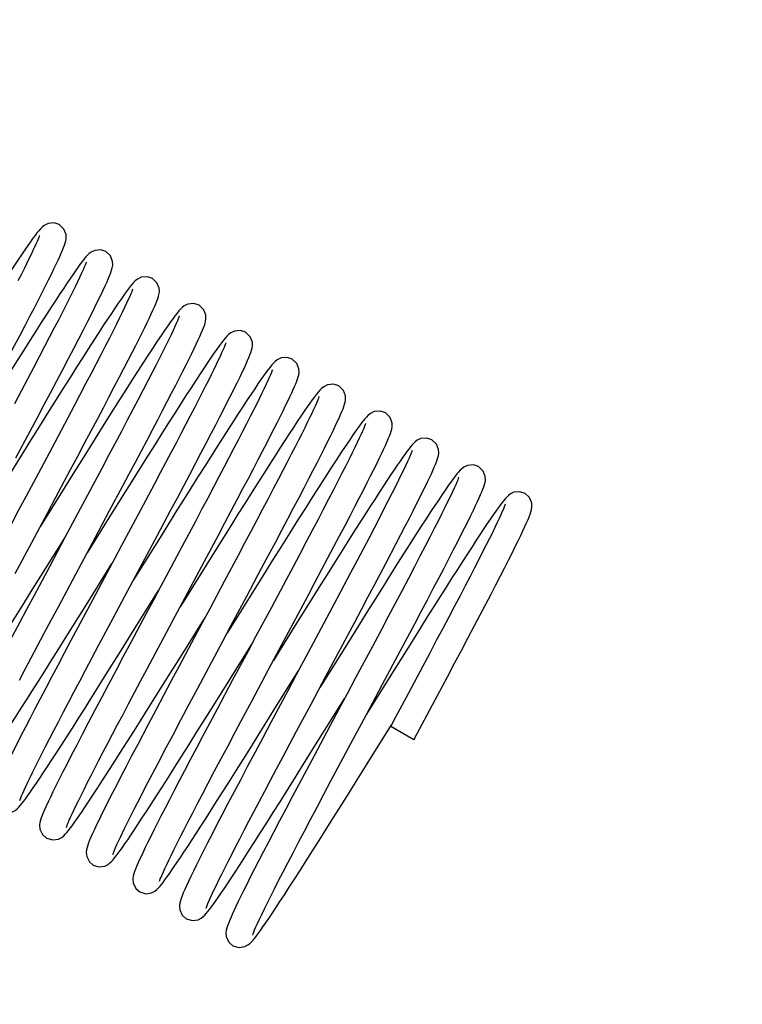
# Model space of a CAD drawing. Header units: millimetres. Extents: x 0 to 5940, y 0 to 4200.
# Tile 34 of 87: x 2929 to 2983, y 405 to 478. Entities that reach past the tile are written whole.
import ezdxf

# ---------------------------------------------------------------- set-up
doc = ezdxf.new("R2010")
doc.units = ezdxf.units.MM
doc.header["$LTSCALE"] = 326.7
doc.layers.get('0').update_dxf_attribs({"linetype": 'CONTINUOUS'})
doc.layers.add('304199000016DXF_CONTINUOUS_LINE', color=7, linetype='CONTINUOUS')

msp = doc.modelspace()

# ---------------------------------------------------------------- linework, layer by layer
at = {"color": 2, "linetype": 'Continuous'}
msp.add_circle((2718.902, 681.882), 486, dxfattribs=at)
at = {"layer": '304199000016DXF_CONTINUOUS_LINE', "color": 7, "linetype": 'Continuous'}
for p, q in [((2929.019, 445.527), (2930.079, 447.519)), ((2931.903, 446.676), (2930.864, 444.722)), ((2934.888, 443.775), (2933.8, 441.731)), ((2935.967, 441.565), (2936.968, 443.445)), ((2938.872, 442.752), (2937.913, 440.949)), ((2935.932, 441.061), (2934.31, 438.458)), ((2939.526, 439.743), (2940.545, 441.658)), ((2942.365, 440.806), (2941.38, 438.955)), ((2939.739, 439.611), (2937.894, 436.65)), ((2943.048, 437.851), (2944.081, 439.793)), ((2945.54, 438.262), (2944.517, 436.341)), ((2931.509, 437.437), (2930.369, 435.297)), ((2934.36, 434.774), (2936.164, 437.669)), ((2943.294, 437.757), (2941.452, 434.801)), ((2946.188, 435.242), (2947.293, 437.319)), ((2937.894, 436.65), (2937.774, 436.458)), ((2932.178, 434.457), (2933.27, 436.509)), ((2949.11, 436.461), (2948.02, 434.414)), ((2937.897, 432.891), (2939.628, 435.669)), ((2949.636, 433.212), (2950.744, 435.294)), ((2934.709, 434.941), (2933.634, 432.921)), ((2941.452, 434.801), (2941.239, 434.458)), ((2952.324, 433.992), (2951.134, 431.756)), ((2935.198, 431.623), (2936.251, 433.602)), ((2949.77, 433.032), (2948.167, 430.458)), ((2953.165, 431.334), (2954.215, 433.308)), ((2938.773, 429.831), (2939.789, 431.74)), ((2946.356, 431.347), (2946.556, 431.668)), ((2945.045, 429.243), (2946.356, 431.347)), ((2953.225, 431.016), (2951.971, 429.004)), ((2956.49, 429.073), (2957.624, 431.203)), ((2959.281, 430.045), (2958.209, 428.032)), ((2948.205, 426.755), (2950.02, 429.668)), ((2956.9, 429.356), (2955.095, 426.458)), ((2960.003, 427.166), (2961.115, 429.255)), ((2945.115, 428.966), (2943.982, 426.839)), ((2951.971, 429.004), (2951.631, 428.458)), ((2951.434, 424.379), (2953.186, 427.19)), ((2953.186, 427.19), (2953.484, 427.669)), ((2937.304, 424.42), (2937.78, 425.172)), ((2948.885, 423.305), (2949.897, 425.207)), ((2958.616, 424.566), (2956.892, 425.561)), ((2938.075, 424.221), (2937.597, 423.308)), ((2939.367, 422.395), (2939.813, 423.248))]:
    msp.add_line(p, q, dxfattribs=at)
for points in [[(2932.247, 462.884), (2931.867, 463.009), (2931.414, 462.968), (2931.133, 462.833), (2930.969, 462.702), (2930.842, 462.575), (2930.719, 462.436), (2930.588, 462.275), (2930.443, 462.087), (2930.281, 461.867), (2930.1, 461.615), (2929.898, 461.327), (2929.674, 461.002)], [(2932.154, 460.244), (2932.282, 460.523), (2932.393, 460.771), (2932.487, 460.991), (2932.566, 461.187), (2932.632, 461.363), (2932.687, 461.529), (2932.73, 461.692), (2932.758, 461.879), (2932.748, 462.147), (2932.594, 462.547), (2932.247, 462.884)], [(2930.773, 462.088), (2930.773, 462.088), (2930.754, 462.03), (2930.718, 461.931), (2930.665, 461.798), (2930.596, 461.633), (2930.509, 461.437), (2930.406, 461.209), (2930.286, 460.951), (2930.148, 460.661), (2929.992, 460.338), (2929.818, 459.981), (2929.624, 459.59), (2929.41, 459.163), (2929.175, 458.699)], [(2929.674, 461.002), (2929.428, 460.638), (2929.158, 460.234), (2928.865, 459.79), (2928.547, 459.305), (2928.204, 458.778), (2927.837, 458.209), (2927.445, 457.598), (2927.029, 456.947), (2926.59, 456.256), (2926.129, 455.528), (2925.647, 454.765), (2925.146, 453.969), (2924.628, 453.144), (2924.094, 452.293), (2923.547, 451.419), (2922.422, 449.617)], [(2935.711, 460.884), (2935.324, 461.009), (2934.878, 460.968), (2934.617, 460.846), (2934.462, 460.729), (2934.34, 460.612), (2934.225, 460.485), (2934.106, 460.342), (2933.977, 460.179), (2933.834, 459.988), (2933.674, 459.769), (2933.495, 459.518), (2933.298, 459.234), (2933.079, 458.915)], [(2935.508, 458.011), (2935.664, 458.344), (2935.797, 458.637), (2935.91, 458.894), (2936.003, 459.119), (2936.079, 459.315), (2936.139, 459.491), (2936.187, 459.662), (2936.221, 459.861), (2936.211, 460.154), (2936.05, 460.558), (2935.711, 460.884)], [(2926.51, 449.322), (2927.043, 450.325), (2927.552, 451.285), (2928.036, 452.2), (2928.495, 453.069), (2928.927, 453.891), (2929.332, 454.665), (2929.711, 455.391), (2930.064, 456.07), (2930.39, 456.701), (2930.69, 457.287), (2930.966, 457.829), (2931.219, 458.329), (2931.448, 458.787), (2931.655, 459.206), (2931.841, 459.587), (2932.007, 459.933), (2932.154, 460.244)], [(2934.239, 460.094), (2934.233, 460.076), (2934.208, 460.001), (2934.163, 459.881), (2934.097, 459.721), (2934.011, 459.521), (2933.903, 459.281), (2933.774, 459), (2933.621, 458.679), (2933.445, 458.315), (2933.246, 457.908), (2933.022, 457.457), (2932.773, 456.963), (2932.499, 456.423), (2932.2, 455.838), (2931.875, 455.208), (2931.525, 454.532), (2931.149, 453.811), (2930.748, 453.045), (2930.323, 452.236), (2929.874, 451.383), (2929.402, 450.49), (2928.908, 449.558)], [(2933.079, 458.915), (2932.84, 458.56), (2932.578, 458.167), (2932.293, 457.735), (2931.984, 457.263), (2931.65, 456.75), (2931.292, 456.195), (2930.907, 455.596), (2930.497, 454.954), (2930.061, 454.268), (2929.6, 453.54), (2929.117, 452.775), (2928.613, 451.975), (2928.092, 451.144), (2927.556, 450.289), (2927.009, 449.414), (2925.894, 447.628)], [(2939.175, 458.884), (2938.8, 459.008), (2938.343, 458.969), (2938.058, 458.831), (2937.898, 458.703), (2937.774, 458.579), (2937.653, 458.443), (2937.523, 458.284), (2937.379, 458.097), (2937.218, 457.879), (2937.04, 457.632), (2936.842, 457.35), (2936.624, 457.033)], [(2939.089, 456.259), (2939.215, 456.533), (2939.324, 456.778), (2939.418, 456.997), (2939.498, 457.196), (2939.564, 457.374), (2939.617, 457.536), (2939.659, 457.696), (2939.687, 457.879), (2939.675, 458.152), (2939.51, 458.565), (2939.175, 458.884)], [(2930.079, 447.519), (2930.598, 448.496), (2931.103, 449.449), (2931.592, 450.374), (2932.061, 451.263), (2932.507, 452.111), (2932.928, 452.917), (2933.324, 453.676), (2933.692, 454.388), (2934.034, 455.052), (2934.348, 455.666), (2934.634, 456.231), (2934.892, 456.747), (2935.124, 457.215), (2935.329, 457.635), (2935.508, 458.011)], [(2937.702, 458.091), (2937.699, 458.08), (2937.675, 458.01), (2937.632, 457.895), (2937.569, 457.739), (2937.485, 457.544), (2937.38, 457.309), (2937.253, 457.032), (2937.102, 456.714), (2936.927, 456.352), (2936.727, 455.944), (2936.502, 455.489), (2936.25, 454.988), (2935.972, 454.44), (2935.668, 453.846), (2935.338, 453.207), (2934.985, 452.524), (2934.607, 451.799), (2934.207, 451.035), (2933.785, 450.232), (2933.343, 449.393), (2932.881, 448.519), (2932.401, 447.612), (2931.903, 446.676)], [(2936.624, 457.033), (2936.383, 456.678), (2936.119, 456.284), (2935.831, 455.849), (2935.518, 455.371), (2935.179, 454.85), (2934.813, 454.283), (2934.418, 453.669), (2933.993, 453.003), (2933.536, 452.285), (2933.046, 451.511), (2932.521, 450.679), (2931.963, 449.793), (2931.377, 448.859), (2930.767, 447.885), (2930.139, 446.88), (2929.498, 445.853), (2927.562, 442.746)], [(2942.639, 456.884), (2942.261, 457.008), (2941.813, 456.971), (2941.543, 456.845), (2941.381, 456.72), (2941.254, 456.596), (2941.135, 456.464), (2941.009, 456.311), (2940.868, 456.129), (2940.706, 455.912), (2940.521, 455.657), (2940.313, 455.359), (2940.078, 455.019)], [(2942.433, 454.003), (2942.573, 454.303), (2942.696, 454.571), (2942.802, 454.811), (2942.893, 455.024), (2942.97, 455.216), (2943.034, 455.389), (2943.085, 455.548), (2943.124, 455.704), (2943.151, 455.883), (2943.14, 456.145), (2942.988, 456.544), (2942.639, 456.884)], [(2933.09, 444.667), (2933.621, 445.665), (2934.13, 446.625), (2934.618, 447.546), (2935.083, 448.425), (2935.525, 449.263), (2935.942, 450.057), (2936.335, 450.807), (2936.702, 451.512), (2937.046, 452.174), (2937.364, 452.791), (2937.658, 453.365), (2937.928, 453.896), (2938.175, 454.385), (2938.399, 454.833), (2938.602, 455.243), (2938.784, 455.616), (2938.946, 455.954), (2939.089, 456.259)], [(2941.167, 456.093), (2941.162, 456.078), (2941.138, 456.006), (2941.094, 455.889), (2941.03, 455.732), (2940.945, 455.534), (2940.839, 455.297), (2940.71, 455.018), (2940.559, 454.699), (2940.384, 454.337), (2940.186, 453.933), (2939.964, 453.486), (2939.718, 452.996), (2939.447, 452.462), (2939.151, 451.884), (2938.831, 451.261), (2938.485, 450.594), (2938.115, 449.883), (2937.721, 449.129), (2937.302, 448.333), (2936.861, 447.495), (2936.398, 446.618), (2935.913, 445.704), (2935.41, 444.755), (2934.888, 443.775)], [(2940.078, 455.019), (2939.819, 454.636), (2939.534, 454.209), (2939.222, 453.738), (2938.884, 453.221), (2938.518, 452.656), (2938.122, 452.043), (2937.697, 451.38), (2937.242, 450.666), (2936.756, 449.9), (2936.238, 449.081), (2935.69, 448.21), (2935.113, 447.292), (2934.511, 446.333), (2933.89, 445.34), (2933.254, 444.321), (2932.608, 443.285), (2930.846, 440.458)], [(2946.103, 454.884), (2945.73, 455.008), (2945.279, 454.971), (2944.995, 454.837), (2944.83, 454.707), (2944.704, 454.581), (2944.583, 454.445), (2944.453, 454.286), (2944.31, 454.101), (2944.149, 453.884), (2943.968, 453.632), (2943.766, 453.344), (2943.541, 453.017)], [(2946.009, 452.241), (2946.14, 452.526), (2946.252, 452.779), (2946.347, 453.002), (2946.427, 453.198), (2946.492, 453.374), (2946.546, 453.538), (2946.588, 453.7), (2946.615, 453.885), (2946.603, 454.152), (2946.448, 454.55), (2946.103, 454.884)], [(2936.968, 443.445), (2937.445, 444.343), (2937.905, 445.211), (2938.348, 446.048), (2938.773, 446.853), (2939.178, 447.623), (2939.564, 448.358), (2939.93, 449.057), (2940.274, 449.72), (2940.598, 450.345), (2940.901, 450.932), (2941.182, 451.481), (2941.442, 451.993), (2941.681, 452.467), (2941.899, 452.904), (2942.096, 453.305), (2942.274, 453.671), (2942.433, 454.003)], [(2944.631, 454.093), (2944.626, 454.079), (2944.603, 454.008), (2944.56, 453.895), (2944.499, 453.744), (2944.419, 453.557), (2944.321, 453.336), (2944.203, 453.081), (2944.067, 452.792), (2943.912, 452.468), (2943.738, 452.111), (2943.545, 451.72), (2943.332, 451.295), (2943.101, 450.835), (2942.85, 450.341), (2942.58, 449.814), (2942.29, 449.253), (2941.983, 448.659), (2941.657, 448.032), (2941.313, 447.374), (2940.951, 446.685), (2940.572, 445.963), (2940.174, 445.209), (2939.758, 444.423), (2939.324, 443.604), (2938.872, 442.752)], [(2943.541, 453.017), (2943.292, 452.649), (2943.018, 452.24), (2942.719, 451.787), (2942.395, 451.292), (2942.044, 450.752), (2941.667, 450.168), (2941.264, 449.54), (2940.834, 448.867), (2940.379, 448.15), (2939.898, 447.39), (2939.391, 446.588), (2938.861, 445.745), (2938.308, 444.863), (2937.734, 443.947), (2937.144, 443.003), (2935.932, 441.061)], [(2949.567, 452.884), (2949.195, 453.008), (2948.744, 452.971), (2948.46, 452.838), (2948.295, 452.707), (2948.168, 452.581), (2948.047, 452.445), (2947.918, 452.287), (2947.775, 452.101), (2947.615, 451.886), (2947.437, 451.639), (2947.239, 451.356), (2947.019, 451.037)], [(2949.396, 450.077), (2949.528, 450.36), (2949.644, 450.616), (2949.745, 450.844), (2949.832, 451.05), (2949.906, 451.237), (2949.967, 451.405), (2950.016, 451.56), (2950.055, 451.714), (2950.08, 451.894), (2950.066, 452.159), (2949.909, 452.555), (2949.567, 452.884)], [(2940.545, 441.658), (2941.03, 442.571), (2941.497, 443.453), (2941.946, 444.301), (2942.375, 445.114), (2942.784, 445.892), (2943.172, 446.633), (2943.54, 447.337), (2943.885, 448.003), (2944.21, 448.63), (2944.511, 449.218), (2944.791, 449.766), (2945.048, 450.275), (2945.283, 450.744), (2945.496, 451.175), (2945.688, 451.567), (2945.858, 451.922), (2946.009, 452.241)], [(2948.095, 452.093), (2948.09, 452.077), (2948.065, 452.002), (2948.019, 451.88), (2947.952, 451.718), (2947.866, 451.518), (2947.76, 451.282), (2947.634, 451.009), (2947.487, 450.699), (2947.32, 450.353), (2947.133, 449.97), (2946.925, 449.551), (2946.695, 449.094), (2946.445, 448.6), (2946.175, 448.069), (2945.883, 447.502), (2945.571, 446.899), (2945.239, 446.259), (2944.887, 445.584), (2944.515, 444.874), (2944.123, 444.128), (2943.711, 443.347), (2943.281, 442.533), (2942.832, 441.685), (2942.365, 440.806)], [(2947.019, 451.037), (2946.777, 450.681), (2946.513, 450.285), (2946.225, 449.85), (2945.913, 449.375), (2945.577, 448.859), (2945.218, 448.302), (2944.834, 447.705), (2944.426, 447.068), (2943.995, 446.389), (2943.539, 445.671), (2943.061, 444.913), (2942.559, 444.117), (2942.035, 443.283), (2941.49, 442.413), (2940.924, 441.508), (2939.739, 439.611)], [(2953.031, 450.884), (2952.648, 451.009), (2952.195, 450.967), (2951.915, 450.831), (2951.751, 450.7), (2951.624, 450.572), (2951.5, 450.432), (2951.369, 450.27), (2951.223, 450.08), (2951.06, 449.86), (2950.879, 449.608), (2950.678, 449.321), (2950.456, 448.998)], [(2952.923, 448.211), (2953.054, 448.496), (2953.168, 448.75), (2953.265, 448.975), (2953.346, 449.175), (2953.413, 449.353), (2953.468, 449.518), (2953.513, 449.685), (2953.543, 449.879), (2953.531, 450.154), (2953.374, 450.553), (2953.031, 450.884)], [(2944.081, 439.793), (2944.569, 440.713), (2945.037, 441.596), (2945.484, 442.441), (2945.907, 443.244), (2946.308, 444.006), (2946.685, 444.726), (2947.038, 445.404), (2947.369, 446.04), (2947.676, 446.636), (2947.962, 447.192), (2948.226, 447.71), (2948.47, 448.19), (2948.693, 448.635), (2948.896, 449.045), (2949.081, 449.421), (2949.247, 449.764), (2949.396, 450.077)], [(2951.558, 450.087), (2951.559, 450.091), (2951.557, 450.086), (2951.537, 450.025), (2951.498, 449.92), (2951.441, 449.777), (2951.365, 449.597), (2951.269, 449.381), (2951.155, 449.131), (2951.02, 448.844), (2950.866, 448.521), (2950.691, 448.161), (2950.495, 447.764), (2950.278, 447.329), (2950.04, 446.857), (2949.78, 446.346), (2949.5, 445.798), (2949.198, 445.212), (2948.874, 444.588), (2948.53, 443.926), (2948.164, 443.226), (2947.777, 442.489), (2947.369, 441.715), (2946.941, 440.904), (2946.493, 440.057), (2946.026, 439.176), (2945.54, 438.262)], [(2950.456, 448.998), (2950.213, 448.638), (2949.947, 448.241), (2949.659, 447.805), (2949.348, 447.33), (2949.014, 446.817), (2948.657, 446.264), (2948.277, 445.673), (2947.875, 445.043), (2947.45, 444.376), (2947.003, 443.671), (2946.535, 442.929), (2946.045, 442.151), (2945.534, 441.337), (2945.002, 440.49), (2944.451, 439.61), (2943.294, 437.757)], [(2956.495, 448.884), (2956.127, 449.007), (2955.674, 448.972), (2955.385, 448.835), (2955.219, 448.704), (2955.089, 448.574), (2954.962, 448.429), (2954.824, 448.258), (2954.667, 448.054), (2954.489, 447.811), (2954.285, 447.525), (2954.054, 447.193)], [(2956.366, 446.166), (2956.5, 446.455), (2956.616, 446.714), (2956.716, 446.944), (2956.801, 447.153), (2956.872, 447.34), (2956.929, 447.509), (2956.974, 447.672), (2957.005, 447.856), (2957, 448.123), (2956.844, 448.545), (2956.495, 448.884)], [(2947.293, 437.319), (2947.816, 438.303), (2948.316, 439.246), (2948.793, 440.148), (2949.246, 441.007), (2949.675, 441.821), (2950.078, 442.591), (2950.456, 443.314), (2950.808, 443.992), (2951.135, 444.625), (2951.437, 445.213), (2951.715, 445.759), (2951.97, 446.263), (2952.203, 446.727), (2952.413, 447.152), (2952.603, 447.54), (2952.773, 447.893), (2952.923, 448.211)], [(2955.023, 448.093), (2955.019, 448.078), (2954.994, 448.005), (2954.949, 447.887), (2954.884, 447.727), (2954.798, 447.527), (2954.69, 447.287), (2954.56, 447.004), (2954.406, 446.679), (2954.228, 446.311), (2954.026, 445.898), (2953.798, 445.441), (2953.545, 444.939), (2953.267, 444.39), (2952.962, 443.795), (2952.632, 443.154), (2952.276, 442.467), (2951.894, 441.735), (2951.488, 440.959), (2951.057, 440.139), (2950.603, 439.278), (2950.126, 438.376), (2949.628, 437.436), (2949.11, 436.461)], [(2954.054, 447.193), (2953.795, 446.813), (2953.505, 446.382), (2953.184, 445.897), (2952.83, 445.358), (2952.443, 444.762), (2952.021, 444.109), (2951.566, 443.398), (2951.075, 442.629), (2950.549, 441.8), (2949.988, 440.912), (2949.393, 439.966), (2948.764, 438.964), (2948.107, 437.915), (2947.428, 436.83), (2946.737, 435.722), (2944.703, 432.458)], [(2959.959, 446.884), (2959.582, 447.008), (2959.136, 446.971), (2958.87, 446.849), (2958.713, 446.73), (2958.59, 446.612), (2958.475, 446.486), (2958.358, 446.347), (2958.233, 446.188), (2958.095, 446.006), (2957.942, 445.796), (2957.772, 445.558), (2957.585, 445.29), (2957.379, 444.99)], [(2959.781, 444.06), (2959.915, 444.348), (2960.032, 444.605), (2960.134, 444.836), (2960.221, 445.043), (2960.296, 445.231), (2960.358, 445.4), (2960.408, 445.557), (2960.447, 445.711), (2960.472, 445.891), (2960.459, 446.156), (2960.302, 446.553), (2959.959, 446.884)], [(2950.744, 435.294), (2951.262, 436.269), (2951.756, 437.2), (2952.226, 438.088), (2952.672, 438.934), (2953.095, 439.737), (2953.495, 440.501), (2953.873, 441.224), (2954.227, 441.905), (2954.557, 442.543), (2954.863, 443.139), (2955.145, 443.691), (2955.403, 444.201), (2955.638, 444.669), (2955.851, 445.098), (2956.043, 445.49), (2956.214, 445.845), (2956.366, 446.166)], [(2958.487, 446.093), (2958.482, 446.077), (2958.457, 446.002), (2958.412, 445.882), (2958.346, 445.72), (2958.259, 445.519), (2958.15, 445.276), (2958.018, 444.992), (2957.862, 444.663), (2957.681, 444.289), (2957.474, 443.866), (2957.239, 443.394), (2956.976, 442.873), (2956.686, 442.302), (2956.369, 441.683), (2956.025, 441.016), (2955.655, 440.304), (2955.259, 439.545), (2954.837, 438.74), (2954.389, 437.888), (2953.913, 436.987), (2953.411, 436.038), (2952.881, 435.039), (2952.324, 433.992)], [(2930.864, 444.722), (2929.776, 442.682), (2929.219, 441.638), (2928.657, 440.584), (2928.091, 439.523), (2926.96, 437.399)], [(2928.968, 436.936), (2930.192, 439.232), (2930.796, 440.365), (2931.391, 441.479), (2931.973, 442.571), (2933.09, 444.667)], [(2957.379, 444.99), (2957.153, 444.656), (2956.907, 444.289), (2956.64, 443.885), (2956.351, 443.445), (2956.039, 442.966), (2955.703, 442.448), (2955.344, 441.889), (2954.959, 441.288), (2954.549, 440.644), (2954.113, 439.957), (2953.651, 439.227), (2953.164, 438.455), (2952.652, 437.641), (2952.116, 436.786), (2951.557, 435.893), (2950.976, 434.964), (2949.77, 433.032)], [(2963.424, 444.884), (2963.047, 445.008), (2962.601, 444.971), (2962.333, 444.848), (2962.174, 444.727), (2962.049, 444.607), (2961.933, 444.479), (2961.812, 444.334), (2961.68, 444.165), (2961.53, 443.967), (2961.362, 443.735), (2961.172, 443.466), (2960.959, 443.16)], [(2963.352, 442.289), (2963.476, 442.562), (2963.583, 442.803), (2963.674, 443.017), (2963.751, 443.208), (2963.816, 443.382), (2963.868, 443.543), (2963.909, 443.702), (2963.936, 443.884), (2963.924, 444.149), (2963.77, 444.547), (2963.424, 444.884)], [(2954.215, 433.308), (2954.717, 434.252), (2955.2, 435.163), (2955.664, 436.039), (2956.107, 436.878), (2956.528, 437.678), (2956.926, 438.437), (2957.301, 439.155), (2957.653, 439.831), (2957.98, 440.465), (2958.284, 441.055), (2958.565, 441.604), (2958.822, 442.11), (2959.056, 442.576), (2959.267, 443.002), (2959.458, 443.39), (2959.629, 443.742), (2959.781, 444.06)], [(2961.951, 444.093), (2961.947, 444.078), (2961.922, 444.004), (2961.877, 443.885), (2961.812, 443.725), (2961.726, 443.525), (2961.618, 443.286), (2961.489, 443.005), (2961.334, 442.679), (2961.153, 442.305), (2960.944, 441.879), (2960.705, 441.398), (2960.436, 440.865), (2960.138, 440.279), (2959.812, 439.642), (2959.456, 438.954), (2959.072, 438.213), (2958.657, 437.419), (2958.212, 436.57), (2957.736, 435.666), (2957.229, 434.707), (2956.692, 433.692), (2956.124, 432.623), (2955.53, 431.506)], [(2960.959, 443.16), (2960.723, 442.812), (2960.461, 442.424), (2960.175, 441.993), (2959.863, 441.519), (2959.526, 441.002), (2959.163, 440.441), (2958.772, 439.832), (2958.35, 439.173), (2957.896, 438.46), (2957.408, 437.69), (2956.882, 436.858), (2956.322, 435.968), (2955.732, 435.028), (2955.119, 434.05), (2954.492, 433.047), (2953.225, 431.016)], [(2966.888, 442.884), (2966.508, 443.009), (2966.062, 442.971), (2965.8, 442.85), (2965.646, 442.735), (2965.526, 442.621), (2965.413, 442.498), (2965.296, 442.358), (2965.17, 442.2), (2965.032, 442.017), (2964.878, 441.807), (2964.707, 441.567), (2964.517, 441.295), (2964.307, 440.99)], [(2966.732, 440.109), (2966.877, 440.422), (2967.001, 440.698), (2967.107, 440.942), (2967.194, 441.155), (2967.266, 441.342), (2967.323, 441.512), (2967.368, 441.68), (2967.399, 441.879), (2967.384, 442.175), (2967.217, 442.574), (2966.888, 442.884)], [(2933.8, 441.731), (2932.665, 439.604), (2931.509, 437.437)], [(2957.624, 431.203), (2958.162, 432.216), (2958.676, 433.185), (2959.164, 434.108), (2959.627, 434.984), (2960.063, 435.813), (2960.473, 436.596), (2960.858, 437.333), (2961.217, 438.025), (2961.551, 438.672), (2961.861, 439.275), (2962.146, 439.835), (2962.407, 440.351), (2962.643, 440.824), (2962.855, 441.253), (2963.043, 441.638), (2963.208, 441.983), (2963.352, 442.289)], [(2965.415, 442.092), (2965.416, 442.095), (2965.411, 442.077), (2965.386, 442.003), (2965.341, 441.886), (2965.277, 441.729), (2965.193, 441.533), (2965.089, 441.299), (2964.963, 441.027), (2964.815, 440.714), (2964.645, 440.361), (2964.452, 439.967), (2964.235, 439.531), (2963.995, 439.053), (2963.731, 438.532), (2963.443, 437.968), (2963.131, 437.361), (2962.795, 436.711), (2962.434, 436.018), (2962.05, 435.282), (2961.642, 434.505), (2961.211, 433.688), (2960.759, 432.831), (2960.286, 431.937), (2959.793, 431.008), (2959.281, 430.045)], [(2933.27, 436.509), (2934.914, 439.59), (2935.967, 441.565)], [(2964.307, 440.99), (2964.077, 440.65), (2963.825, 440.274), (2963.552, 439.861), (2963.257, 439.411), (2962.94, 438.924), (2962.6, 438.399), (2962.238, 437.836), (2961.854, 437.236), (2961.448, 436.599), (2961.021, 435.926), (2960.574, 435.218), (2960.105, 434.475), (2959.617, 433.699), (2959.11, 432.891), (2958.583, 432.05), (2958.039, 431.18), (2956.9, 429.356)], [(2937.913, 440.949), (2936.884, 439.019), (2936.349, 438.015), (2935.805, 436.996), (2934.709, 434.941)], [(2923.76, 425.54), (2924.042, 425.962), (2924.349, 426.428), (2924.684, 426.939), (2925.045, 427.497), (2925.435, 428.101), (2925.853, 428.754), (2926.301, 429.456), (2926.778, 430.208), (2927.285, 431.01), (2927.822, 431.863), (2928.39, 432.765), (2928.984, 433.713), (2929.6, 434.698), (2930.233, 435.711), (2930.875, 436.741), (2932.7, 439.669)], [(2936.251, 433.602), (2937.348, 435.659), (2937.901, 436.696), (2939.526, 439.743)], [(2961.115, 429.255), (2961.645, 430.251), (2962.154, 431.211), (2962.641, 432.132), (2963.106, 433.013), (2963.547, 433.851), (2963.963, 434.645), (2964.354, 435.394), (2964.719, 436.098), (2965.059, 436.756), (2965.372, 437.368), (2965.661, 437.934), (2965.923, 438.455), (2966.161, 438.932), (2966.375, 439.366), (2966.565, 439.758), (2966.732, 440.109)], [(2941.38, 438.955), (2940.337, 436.998), (2939.798, 435.987), (2939.249, 434.958), (2938.693, 433.915), (2937.568, 431.806)], [(2939.789, 431.74), (2940.864, 433.757), (2941.413, 434.786), (2943.048, 437.851)], [(2944.517, 436.341), (2943.436, 434.313), (2942.877, 433.265), (2942.309, 432.201), (2941.155, 430.035)], [(2930.369, 435.297), (2929.817, 434.259), (2929.283, 433.252), (2928.771, 432.285), (2928.284, 431.363), (2927.825, 430.491), (2927.394, 429.669), (2926.99, 428.897), (2926.615, 428.174), (2926.266, 427.5), (2925.945, 426.874), (2925.65, 426.295), (2925.38, 425.761), (2925.136, 425.272), (2924.916, 424.826), (2924.72, 424.422), (2924.547, 424.059)], [(2942.537, 428.395), (2943.788, 430.743), (2944.405, 431.901), (2945.013, 433.04), (2946.188, 435.242)], [(2926.969, 423.163), (2927.2, 423.503), (2927.451, 423.879), (2927.724, 424.291), (2928.018, 424.741), (2928.335, 425.227), (2928.674, 425.751), (2929.035, 426.313), (2929.418, 426.912), (2929.823, 427.548), (2930.25, 428.22), (2930.697, 428.927), (2931.165, 429.669), (2931.652, 430.444), (2932.159, 431.251), (2932.684, 432.09), (2933.226, 432.957), (2934.36, 434.774)], [(2929.292, 429.002), (2929.713, 429.804), (2930.16, 430.653), (2930.634, 431.549), (2931.13, 432.485), (2931.646, 433.457), (2932.178, 434.457)], [(2948.02, 434.414), (2946.873, 432.263), (2946.287, 431.164), (2945.115, 428.966)], [(2937.78, 425.172), (2938.281, 425.968), (2938.807, 426.805), (2939.357, 427.682), (2939.929, 428.597), (2940.522, 429.546), (2941.13, 430.52), (2943.092, 433.668)], [(2933.634, 432.921), (2933.115, 431.945), (2932.613, 431), (2932.133, 430.091), (2931.673, 429.221), (2931.237, 428.392), (2930.824, 427.605), (2930.436, 426.861), (2930.073, 426.162), (2929.734, 425.507), (2929.421, 424.897), (2929.133, 424.331), (2928.869, 423.81), (2928.631, 423.333), (2928.416, 422.899), (2928.225, 422.507), (2928.056, 422.154), (2927.908, 421.84)], [(2946.558, 427.442), (2947.812, 429.793), (2948.436, 430.962), (2949.636, 433.212)], [(2930.312, 420.986), (2930.543, 421.324), (2930.795, 421.7), (2931.071, 422.115), (2931.37, 422.569), (2931.693, 423.064), (2932.039, 423.598), (2932.408, 424.172), (2932.801, 424.784), (2933.216, 425.436), (2933.653, 426.125), (2934.113, 426.851), (2934.594, 427.614), (2935.096, 428.412), (2935.619, 429.246), (2936.162, 430.112), (2936.723, 431.01), (2937.897, 432.891)], [(2929.308, 420.037), (2929.311, 420.044), (2929.334, 420.114), (2929.377, 420.231), (2929.442, 420.389), (2929.526, 420.586), (2929.631, 420.82), (2929.757, 421.093), (2929.903, 421.403), (2930.071, 421.751), (2930.26, 422.137), (2930.471, 422.562), (2930.702, 423.024), (2930.956, 423.524), (2931.23, 424.062), (2931.525, 424.637), (2931.843, 425.251), (2932.182, 425.904), (2932.544, 426.597), (2932.928, 427.33), (2933.336, 428.105), (2933.766, 428.922), (2934.221, 429.781), (2934.698, 430.682), (2935.198, 431.623)], [(2937.568, 431.806), (2937.006, 430.749), (2936.45, 429.701), (2935.905, 428.674), (2935.378, 427.677), (2934.874, 426.72), (2934.397, 425.811), (2933.951, 424.959), (2933.54, 424.167), (2933.164, 423.441), (2932.824, 422.778), (2932.518, 422.175), (2932.242, 421.628), (2931.996, 421.134), (2931.777, 420.689), (2931.585, 420.291), (2931.418, 419.939)], [(2951.134, 431.756), (2949.874, 429.394), (2949.236, 428.198), (2947.982, 425.845)], [(2955.53, 431.506), (2954.286, 429.172), (2953.651, 427.981), (2953.016, 426.792), (2952.39, 425.618), (2951.19, 423.364)], [(2949.897, 425.207), (2950.971, 427.221), (2951.52, 428.25), (2952.072, 429.284), (2953.165, 431.334)], [(2941.155, 430.035), (2940.574, 428.944), (2939.995, 427.854), (2939.42, 426.77), (2938.855, 425.701), (2938.075, 424.221)], [(2932.772, 418.038), (2932.774, 418.043), (2932.796, 418.11), (2932.839, 418.224), (2932.902, 418.379), (2932.984, 418.571), (2933.086, 418.8), (2933.207, 419.064), (2933.349, 419.364), (2933.51, 419.699), (2933.691, 420.071), (2933.893, 420.477), (2934.114, 420.92), (2934.355, 421.397), (2934.616, 421.91), (2934.897, 422.457), (2935.197, 423.038), (2935.516, 423.653), (2935.853, 424.301), (2936.21, 424.984), (2936.587, 425.701), (2936.984, 426.454), (2937.4, 427.243), (2937.837, 428.069), (2938.295, 428.932), (2938.773, 429.831)], [(2940.822, 422.504), (2941.341, 423.327), (2941.897, 424.21), (2942.485, 425.146), (2943.1, 426.128), (2943.736, 427.145), (2945.045, 429.243)], [(2952.995, 422.52), (2954.133, 424.655), (2954.72, 425.755), (2955.312, 426.865), (2956.49, 429.073)], [(2939.813, 423.248), (2940.081, 423.758), (2940.678, 424.891), (2941.289, 426.046), (2941.911, 427.217), (2942.537, 428.395)], [(2958.209, 428.032), (2957.085, 425.924), (2956.891, 425.561)], [(2939.701, 414.04), (2939.702, 414.04), (2939.721, 414.1), (2939.76, 414.204), (2939.816, 414.347), (2939.892, 414.525), (2939.987, 414.739), (2940.101, 414.988), (2940.235, 415.275), (2940.39, 415.599), (2940.566, 415.962), (2940.766, 416.367), (2940.989, 416.815), (2941.238, 417.307), (2941.513, 417.848), (2941.815, 418.437), (2942.145, 419.078), (2942.505, 419.771), (2942.896, 420.52), (2943.319, 421.327), (2943.775, 422.194), (2944.266, 423.125), (2944.793, 424.121), (2945.356, 425.181), (2945.946, 426.293), (2946.558, 427.442)], [(2958.616, 424.565), (2958.834, 424.973), (2960.003, 427.166)], [(2943.982, 426.839), (2943.444, 425.825), (2942.93, 424.857), (2942.445, 423.94), (2941.989, 423.075), (2941.56, 422.26), (2941.159, 421.495), (2940.784, 420.776), (2940.434, 420.103), (2940.109, 419.473), (2939.808, 418.886), (2939.53, 418.341), (2939.275, 417.836), (2939.042, 417.372), (2938.832, 416.947), (2938.642, 416.559), (2938.473, 416.207), (2938.323, 415.889)], [(2940.801, 415.126), (2941.02, 415.45), (2941.259, 415.807), (2941.519, 416.199), (2941.8, 416.627), (2942.105, 417.094), (2942.432, 417.6), (2942.784, 418.146), (2943.16, 418.733), (2943.562, 419.363), (2943.989, 420.036), (2944.441, 420.75), (2944.918, 421.505), (2945.417, 422.299), (2945.939, 423.129), (2946.48, 423.993), (2947.039, 424.888), (2948.205, 426.755)], [(2947.982, 425.845), (2947.38, 424.715), (2946.804, 423.629), (2946.255, 422.595), (2945.737, 421.613), (2945.248, 420.687), (2944.792, 419.817), (2944.367, 419.005), (2943.974, 418.249), (2943.612, 417.548), (2943.279, 416.9), (2942.974, 416.302), (2942.697, 415.754), (2942.447, 415.253), (2942.222, 414.797), (2942.023, 414.387), (2941.849, 414.02)], [(2947.593, 410.928), (2947.82, 411.259), (2948.072, 411.634), (2948.351, 412.054), (2948.658, 412.52), (2948.992, 413.032), (2949.354, 413.59), (2949.744, 414.195), (2950.161, 414.847), (2950.606, 415.545), (2951.077, 416.288), (2951.575, 417.075), (2952.097, 417.905), (2952.643, 418.774), (2953.212, 419.68), (2953.799, 420.618), (2954.401, 421.582), (2955.013, 422.563), (2956.948, 425.668)], [(2933.939, 419.224), (2934.172, 419.569), (2934.426, 419.949), (2934.701, 420.367), (2934.999, 420.822), (2935.321, 421.316), (2935.666, 421.851), (2936.037, 422.428), (2936.433, 423.048), (2936.855, 423.712), (2937.304, 424.42)], [(2944.271, 413.135), (2944.498, 413.471), (2944.748, 413.844), (2945.022, 414.259), (2945.322, 414.715), (2945.647, 415.215), (2945.999, 415.759), (2946.379, 416.35), (2946.786, 416.987), (2947.22, 417.668), (2947.679, 418.392), (2948.162, 419.156), (2948.666, 419.957), (2949.191, 420.792), (2949.733, 421.656), (2950.289, 422.545), (2951.434, 424.379)], [(2937.597, 423.308), (2937.214, 422.572), (2936.853, 421.876), (2936.515, 421.221), (2936.202, 420.61), (2935.915, 420.043), (2935.653, 419.521), (2935.416, 419.045), (2935.205, 418.615), (2935.019, 418.228), (2934.857, 417.885)], [(2943.165, 412.037), (2943.167, 412.044), (2943.19, 412.115), (2943.235, 412.233), (2943.3, 412.393), (2943.385, 412.592), (2943.491, 412.828), (2943.617, 413.101), (2943.763, 413.411), (2943.93, 413.757), (2944.118, 414.14), (2944.326, 414.56), (2944.555, 415.016), (2944.804, 415.509), (2945.074, 416.038), (2945.363, 416.601), (2945.673, 417.2), (2946.002, 417.834), (2946.351, 418.503), (2946.721, 419.209), (2947.112, 419.952), (2947.523, 420.733), (2947.956, 421.552), (2948.41, 422.409), (2948.885, 423.305)], [(2951.19, 423.364), (2950.624, 422.3), (2950.083, 421.281), (2949.57, 420.312), (2949.085, 419.394), (2948.629, 418.528), (2948.202, 417.714), (2947.804, 416.952), (2947.433, 416.238), (2947.089, 415.573), (2946.771, 414.954), (2946.478, 414.381), (2946.211, 413.852), (2945.968, 413.367), (2945.749, 412.925), (2945.554, 412.525), (2945.382, 412.167), (2945.232, 411.847)], [(2936.238, 416.048), (2936.237, 416.038), (2936.237, 416.039), (2936.257, 416.1), (2936.296, 416.206), (2936.355, 416.354), (2936.434, 416.539), (2936.532, 416.76), (2936.649, 417.016), (2936.787, 417.31), (2936.945, 417.64), (2937.125, 418.008), (2937.325, 418.414), (2937.548, 418.86), (2937.793, 419.346), (2938.061, 419.872), (2938.352, 420.44), (2938.667, 421.05), (2939.005, 421.701), (2939.367, 422.395)], [(2937.337, 417.126), (2937.565, 417.463), (2937.817, 417.84), (2938.094, 418.258), (2938.396, 418.719), (2938.726, 419.225), (2939.083, 419.778), (2939.47, 420.38), (2939.888, 421.033), (2940.338, 421.74), (2940.822, 422.504)], [(2946.628, 410.036), (2946.656, 410.12), (2946.704, 410.245), (2946.774, 410.418), (2946.87, 410.638), (2946.99, 410.905), (2947.136, 411.217), (2947.307, 411.575), (2947.504, 411.981), (2947.727, 412.433), (2947.978, 412.934), (2948.255, 413.483), (2948.56, 414.08), (2948.891, 414.725), (2949.25, 415.418), (2949.634, 416.157), (2950.045, 416.941), (2950.48, 417.77), (2950.939, 418.642), (2951.422, 419.555), (2951.926, 420.507), (2952.451, 421.497), (2952.995, 422.52)], [(2927.835, 419.243), (2928.292, 419.111), (2928.715, 419.174), (2928.955, 419.298), (2929.105, 419.417), (2929.226, 419.536), (2929.342, 419.666), (2929.464, 419.814), (2929.598, 419.986), (2929.748, 420.187), (2929.916, 420.419), (2930.104, 420.685), (2930.312, 420.986)], [(2931.418, 419.939), (2931.276, 419.63), (2931.155, 419.36), (2931.055, 419.126), (2930.973, 418.923), (2930.907, 418.744), (2930.853, 418.578), (2930.811, 418.409), (2930.785, 418.21), (2930.811, 417.916), (2931.001, 417.51), (2931.299, 417.243)], [(2931.299, 417.243), (2931.768, 417.111), (2932.19, 417.178), (2932.426, 417.303), (2932.572, 417.42), (2932.692, 417.538), (2932.807, 417.667), (2932.927, 417.813), (2933.056, 417.978), (2933.199, 418.169), (2933.357, 418.387), (2933.533, 418.634), (2933.726, 418.913), (2933.939, 419.224)], [(2934.857, 417.885), (2934.719, 417.583), (2934.601, 417.319), (2934.504, 417.09), (2934.425, 416.892), (2934.362, 416.717), (2934.311, 416.554), (2934.27, 416.385), (2934.248, 416.181), (2934.285, 415.876), (2934.488, 415.48), (2934.763, 415.243)], [(2934.763, 415.243), (2935.186, 415.114), (2935.622, 415.167), (2935.871, 415.289), (2936.017, 415.403), (2936.134, 415.515), (2936.245, 415.637), (2936.361, 415.776), (2936.487, 415.935), (2936.624, 416.116), (2936.775, 416.323), (2936.943, 416.558), (2937.13, 416.825), (2937.337, 417.126)], [(2938.323, 415.889), (2938.193, 415.605), (2938.08, 415.352), (2937.985, 415.129), (2937.905, 414.931), (2937.839, 414.754), (2937.785, 414.59), (2937.742, 414.421), (2937.714, 414.216), (2937.739, 413.915), (2937.931, 413.508), (2938.227, 413.243)], [(2938.227, 413.243), (2938.694, 413.111), (2939.115, 413.177), (2939.349, 413.299), (2939.492, 413.412), (2939.607, 413.525), (2939.719, 413.648), (2939.836, 413.789), (2939.963, 413.951), (2940.1, 414.133), (2940.251, 414.339), (2940.417, 414.572), (2940.6, 414.834), (2940.801, 415.126)], [(2941.849, 414.02), (2941.698, 413.696), (2941.571, 413.412), (2941.464, 413.165), (2941.376, 412.95), (2941.306, 412.762), (2941.249, 412.591), (2941.205, 412.419), (2941.178, 412.216), (2941.202, 411.92), (2941.392, 411.512), (2941.692, 411.243)], [(2941.692, 411.243), (2942.152, 411.111), (2942.573, 411.175), (2942.809, 411.296), (2942.953, 411.409), (2943.068, 411.521), (2943.179, 411.644), (2943.296, 411.784), (2943.422, 411.944), (2943.559, 412.126), (2943.711, 412.333), (2943.879, 412.569), (2944.065, 412.835), (2944.271, 413.135)], [(2945.232, 411.847), (2945.102, 411.563), (2944.992, 411.314), (2944.899, 411.095), (2944.822, 410.902), (2944.758, 410.728), (2944.706, 410.565), (2944.666, 410.4), (2944.641, 410.206), (2944.667, 409.916), (2944.857, 409.511), (2945.156, 409.243)], [(2945.156, 409.243), (2945.623, 409.111), (2946.045, 409.178), (2946.28, 409.301), (2946.426, 409.417), (2946.544, 409.534), (2946.659, 409.662), (2946.779, 409.807), (2946.908, 409.972), (2947.051, 410.163), (2947.211, 410.383), (2947.391, 410.637), (2947.593, 410.928)]]:
    msp.add_lwpolyline(points, dxfattribs=at)

doc.saveas('drawing.dxf')
